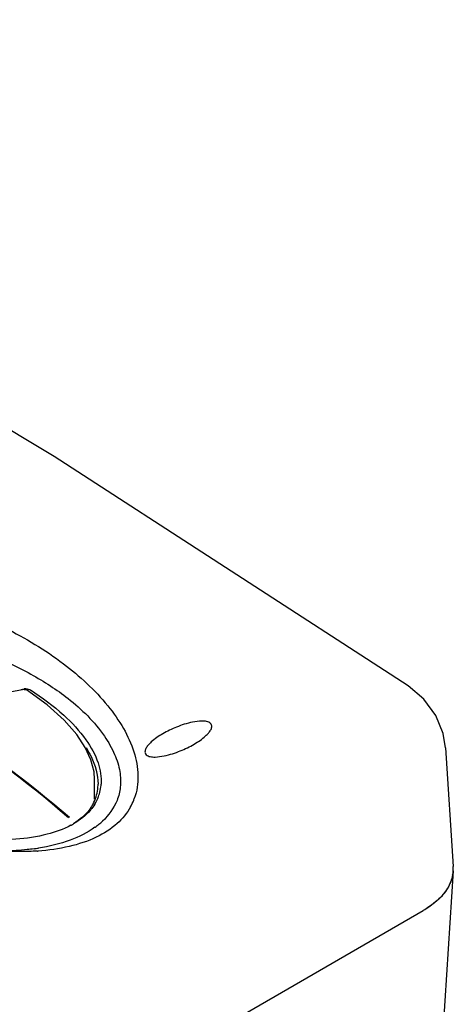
# Model space of a CAD drawing. Header units: millimetres. Extents: x 0 to 594, y 0 to 420.
# Tile 44 of 46: x 549 to 566, y 357 to 395. Entities that reach past the tile are written whole.
import ezdxf

# ---------------------------------------------------------------- set-up
doc = ezdxf.new("R2010")
doc.units = ezdxf.units.MM
doc.header["$LTSCALE"] = 32.67
doc.layers.get('0').update_dxf_attribs({"linetype": 'CONTINUOUS'})

msp = doc.modelspace()

# ---------------------------------------------------------------- linework, layer by layer
at = {"color": 7, "linetype": 'Continuous'}
for p, q in [((564.59, 369.106), (564.59, 369.106)), ((566.046, 366.692), (566.343, 362.064)), ((552.364, 364.692), (552.364, 365.46)), ((551.544, 363.724), (551.525, 363.713)), ((566.343, 361.893), (565.288, 345.463)), ((519.743, 334.116), (565.174, 360.345))]:
    msp.add_line(p, q, dxfattribs=at)
for points in [[(564.59, 369.106), (550.782, 378.05), (536.814, 386.443), (522.872, 394.163), (509.129, 401.124)], [(549.623, 368.965), (548.626, 368.776), (547.627, 368.457), (546.64, 368.015), (545.656, 367.448), (544.67, 366.752), (543.674, 365.92)], [(552.364, 365.46), (552.342, 365.754), (552.223, 366.219), (552.001, 366.702), (551.666, 367.21), (551.183, 367.763), (550.521, 368.359), (549.706, 368.945)], [(566.046, 366.689), (565.955, 367.25), (565.671, 367.952), (565.2, 368.592), (564.59, 369.106)]]:
    msp.add_lwpolyline(points, dxfattribs=at)
for centre, radius, start, end in [((549.677, 368.572), 0.423, 89.3573, 97.7902), ((550.75, 365.291), 1.749, 352.7758, 359.3935), ((550.931, 365.38), 1.691, 343.0942, 352.7457), ((550.868, 365.388), 1.755, 352.7491, 356.3923), ((550.858, 365.276), 1.639, 332.0031, 352.7989), ((550.899, 365.395), 1.727, 328.3233, 339.7061), ((550.941, 365.378), 1.681, 339.7718, 343.0665), ((551.765, 365.492), 2.285, 333.1299, 339.9913), ((551.755, 365.497), 2.297, 331.1593, 333.1269), ((549.856, 366.66), 3.386, 297.9127, 298.2434), ((549.877, 366.621), 3.342, 298.2429, 298.7906), ((549.909, 366.564), 3.277, 298.7899, 299.5551), ((550.508, 366.204), 3.214, 305.6134, 305.9082), ((550.591, 366.091), 3.074, 305.8838, 309.2235), ((550.755, 365.89), 2.814, 309.2242, 312.8286), ((548.886, 370.906), 8.231, 277.8083, 279.0161), ((549.524, 371.751), 9.108, 273.8427, 274.0026), ((565.008, 361.978), 1.338, 0.0013, 3.6837), ((564.989, 361.98), 1.357, 348.9411, 356.3164), ((565.008, 361.978), 1.338, 356.3163, 359.9983)]:
    msp.add_arc(centre, radius, start, end, dxfattribs=at)
for points, knots in [([(548.863, 371.369), (549.664, 370.974), (551.116, 370.095), (552.643, 368.701), (553.503, 367.481), (553.926, 366.563), (554.107, 365.62), (554.016, 364.995), (553.912, 364.71)], [0, 0, 0, 0, 0.298199, 0.563658, 0.683473, 0.79467, 0.898734, 1, 1, 1, 1]), ([(548.183, 370.372), (548.764, 370.138), (549.6, 369.74), (550.634, 369.12), (551.11, 368.788), (551.332, 368.612)], [0, 0, 0, 0, 0.519733, 0.765161, 1, 1, 1, 1]), ([(549.501, 368.952), (549.51, 368.957), (549.547, 368.976), (549.588, 368.986), (549.619, 368.991)], [0, 0, 0, 0, 0.231234, 1, 1, 1, 1]), ([(549.861, 368.947), (550.321, 368.654), (551.11, 368.072), (552.01, 367.102), (552.529, 366.179), (552.637, 365.553), (552.619, 365.277)], [0, 0, 0, 0, 0.342579, 0.612674, 0.826076, 1, 1, 1, 1]), ([(551.332, 368.612), (551.864, 368.189), (552.561, 367.511), (553.155, 366.477), (553.368, 365.798), (553.394, 365.179), (553.226, 364.481), (552.911, 364.051), (552.668, 363.826)], [0, 0, 0, 0, 0.358663, 0.502789, 0.625375, 0.730962, 0.825295, 1, 1, 1, 1]), ([(556.886, 367.641), (556.845, 367.682), (556.724, 367.726), (556.484, 367.739), (556.189, 367.698), (555.862, 367.611), (555.469, 367.469), (555.028, 367.255), (554.709, 367.039), (554.574, 366.916)], [0, 0, 0, 0, 0.068612, 0.144211, 0.286468, 0.419458, 0.54592, 0.78323, 1, 1, 1, 1]), ([(556.69, 367.15), (556.729, 367.184), (556.8, 367.255), (556.888, 367.371), (556.937, 367.482), (556.932, 367.579), (556.905, 367.623), (556.886, 367.641)], [0, 0, 0, 0, 0.264519, 0.514512, 0.748206, 0.865433, 1, 1, 1, 1]), ([(554.374, 366.42), (554.415, 366.379), (554.537, 366.335), (554.777, 366.324), (555.072, 366.366), (555.4, 366.454), (555.794, 366.597), (556.235, 366.811), (556.555, 367.027), (556.69, 367.15)], [0, 0, 0, 0, 0.0686, 0.144172, 0.28641, 0.419473, 0.546043, 0.78349, 1, 1, 1, 1]), ([(552.03, 366.695), (552.101, 366.583), (552.35, 366.148), (552.502, 365.642), (552.498, 365.272)], [0, 0, 0, 0, 0.263396, 1, 1, 1, 1]), ([(554.574, 366.916), (554.536, 366.881), (554.464, 366.81), (554.375, 366.693), (554.325, 366.581), (554.328, 366.483), (554.355, 366.439), (554.374, 366.42)], [0, 0, 0, 0, 0.264523, 0.514836, 0.74896, 0.86604, 1, 1, 1, 1]), ([(553.767, 364.389), (553.632, 364.144), (553.239, 363.668), (552.401, 363.145), (551.345, 362.8), (550.568, 362.693), (550.16, 362.665)], [0, 0, 0, 0, 0.202496, 0.435977, 0.70439, 1, 1, 1, 1]), ([(552.368, 364.488), (552.321, 364.411), (552.098, 364.105), (551.791, 363.867), (551.544, 363.724)], [0, 0, 0, 0, 0.242019, 1, 1, 1, 1]), ([(552.305, 364.507), (552.266, 364.433), (552.071, 364.124), (551.785, 363.879), (551.547, 363.729)], [0, 0, 0, 0, 0.22839, 1, 1, 1, 1]), ([(551.441, 363.668), (551.149, 363.513), (550.443, 363.259), (549.215, 363.082), (547.75, 363.105), (546.711, 363.262), (546.167, 363.378)], [0, 0, 0, 0, 0.184644, 0.414766, 0.689288, 1, 1, 1, 1]), ([(552.379, 363.591), (552.084, 363.38), (551.367, 363.028), (550.596, 362.844), (550.176, 362.778)], [0, 0, 0, 0, 0.460197, 1, 1, 1, 1]), ([(550.135, 362.663), (550.029, 362.656), (549.601, 362.634), (549.171, 362.641), (548.849, 362.659)], [0, 0, 0, 0, 0.247051, 1, 1, 1, 1]), ([(550.004, 362.752), (549.915, 362.74), (549.538, 362.694), (549.158, 362.672), (548.868, 362.667)], [0, 0, 0, 0, 0.235527, 1, 1, 1, 1]), ([(566.321, 361.72), (566.267, 361.448), (565.961, 360.886), (565.463, 360.512), (565.174, 360.345)], [0, 0, 0, 0, 0.453847, 1, 1, 1, 1]), ([(566.321, 361.72), (566.286, 361.542), (566.136, 361.18), (565.882, 360.886), (565.733, 360.75)], [0, 0, 0, 0, 0.471889, 1, 1, 1, 1]), ([(565.733, 360.75), (565.692, 360.712), (565.518, 360.562), (565.326, 360.433), (565.174, 360.345)], [0, 0, 0, 0, 0.238855, 1, 1, 1, 1])]:
    msp.add_open_spline(points, degree=3, knots=knots, dxfattribs=at)
for points in [[(549.623, 368.965), (549.651, 368.968), (549.682, 368.961), (549.706, 368.946)], [(549.681, 368.994), (549.715, 368.994), (549.749, 368.99), (549.781, 368.981)], [(549.781, 368.981), (549.81, 368.974), (549.837, 368.963), (549.862, 368.947)]]:
    msp.add_open_spline(points, degree=3, dxfattribs=at)
at = {"color": 40, "linetype": 'Continuous'}
for points in [[(546.219, 367.772), (547.941, 366.735), (549.663, 365.47), (551.386, 363.979)], [(551.35, 363.958), (549.628, 365.45), (547.906, 366.714), (546.183, 367.752)]]:
    msp.add_open_spline(points, degree=3, dxfattribs=at)

doc.saveas('drawing.dxf')
